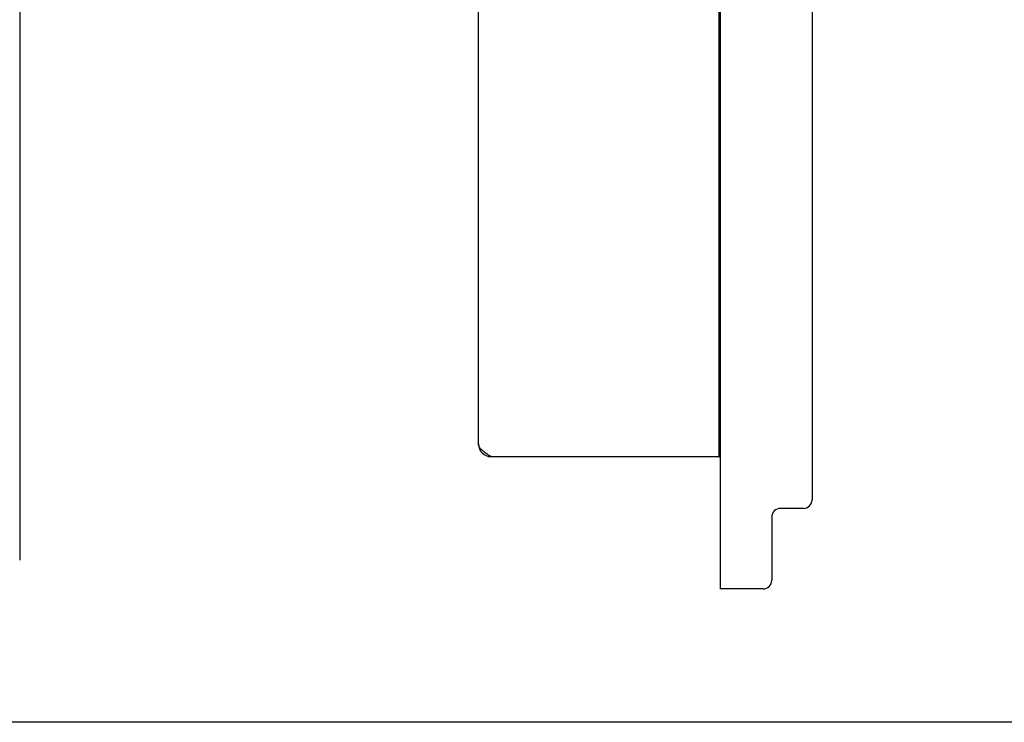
# Model space of a CAD drawing. Header units: millimetres. Extents: x 6964 to 8548, y -230 to 508.
# Tile 43 of 137: x 7441 to 7612, y -230 to -108. Entities that reach past the tile are written whole.
import ezdxf

# ---------------------------------------------------------------- set-up
doc = ezdxf.new("R2010")
doc.units = ezdxf.units.MM
doc.header["$LTSCALE"] = 3

msp = doc.modelspace()

# ---------------------------------------------------------------- linework, layer by layer
at = {"color": 7, "linetype": 'Continuous', "lineweight": 25}
for p, q in [((7562.51, 58.21), (7562.51, -201.79)), ((7578.51, 47.71), (7578.51, -191.29)), ((7562.31, 40.21), (7562.31, -183.79)), ((7520.51, -181.59), (7520.51, 38.01)), ((7522.71, -183.79), (7562.31, -183.79)), ((7562.31, -183.79), (7562.51, -183.79)), ((7577.01, -192.79), (7573.01, -192.79)), ((7571.51, -194.29), (7571.51, -201.79)), ((7562.51, -201.79), (7562.51, -206.79)), ((7571.51, -201.79), (7571.51, -205.29)), ((7570.01, -206.79), (7562.51, -206.79))]:
    msp.add_line(p, q, dxfattribs=at)
at = {"linetype": 'Continuous', "lineweight": 30}
for p, q in [((7440.75, 47.71), (7440.75, -191.29)), ((7440.75, -191.29), (7440.75, -194.29)), ((7440.75, -194.29), (7440.75, -201.79))]:
    msp.add_line(p, q, dxfattribs=at)
at = {"color": 1}
msp.add_lwpolyline([(6964.35, 508.16), (8121.42, 508.16), (8121.42, -229.96), (6964.35, -229.96)], close=True, dxfattribs=at)
at = {"color": 7, "linetype": 'Continuous', "lineweight": 25}
for centre, radius, start, end in [((7522.71, -181.59), 2.2, 180, 270), ((7562.31, -183.99), 0.2, 0, 90), ((7577.01, -191.29), 1.5, 270, 0), ((7573.01, -194.29), 1.5, 90, 180), ((7570.01, -205.29), 1.5, 270, 0)]:
    msp.add_arc(centre, radius, start, end, dxfattribs=at)
msp.add_open_spline([(7522.71, -183.79), (7522.42, -183.6), (7521.85, -183.24), (7521.12, -182.69), (7520.61, -182.14), (7520.54, -181.77), (7520.51, -181.59)], degree=3, knots=[0, 0, 0, 0, 0.25, 0.500002, 0.750001, 1, 1, 1, 1], dxfattribs=at)

doc.saveas('drawing.dxf')
